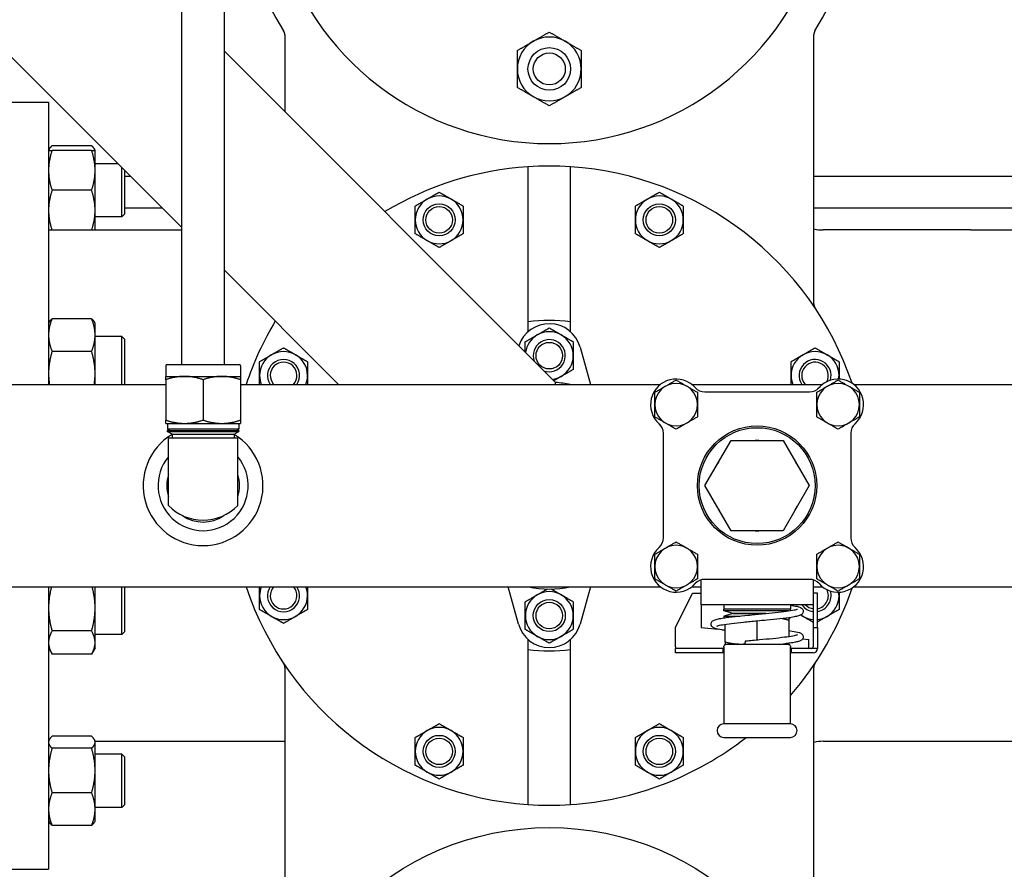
# Paper-space layout 'SHEET_1' of a CAD drawing. Header units: inches. Extents: x 4 to 540, y 12 to 340.
# Tile 73 of 118: x 219 to 230, y 255 to 265. Entities that reach past the tile are written whole.
import ezdxf

# ---------------------------------------------------------------- set-up
doc = ezdxf.new("R2010")
doc.units = ezdxf.units.IN
doc.header["$LTSCALE"] = 16
doc.header["$MEASUREMENT"] = 0
doc.layers.get('0').update_dxf_attribs({"lineweight": 25})

psp = doc.layouts.new('SHEET_1')

# ---------------------------------------------------------------- linework, layer by layer
for p, q in [((220.599, 260.861), (220.599, 268.363)), ((221.099, 260.861), (221.099, 268.363)), ((216.048, 267.019), (220.599, 262.468)), ((221.808, 264.729), (221.808, 263.829)), ((228.013, 261.576), (228.013, 264.729)), ((224.985, 260.651), (221.099, 264.537)), ((218.223, 263.941), (219.036, 263.941)), ((219.036, 263.941), (219.036, 260.629)), ((219.036, 263.375), (219.045, 263.391)), ((219.541, 263.429), (219.077, 263.429)), ((219.582, 263.375), (219.573, 263.391)), ((219.541, 263.375), (219.077, 263.375)), ((219.582, 263.14), (219.582, 263.375)), ((219.849, 263.218), (219.582, 263.218)), ((219.895, 262.593), (219.895, 263.172)), ((219.582, 262.671), (219.582, 263.14)), ((219.926, 263.141), (219.926, 262.625)), ((219.997, 263.07), (219.926, 263.07)), ((230.768, 263.07), (228.013, 263.07)), ((219.541, 262.906), (219.077, 262.906)), ((219.582, 262.437), (219.582, 262.671)), ((219.895, 262.593), (219.582, 262.593)), ((219.926, 262.625), (219.895, 262.593)), ((220.372, 262.695), (219.926, 262.695)), ((230.771, 262.695), (228.013, 262.695)), ((219.541, 262.437), (219.077, 262.437)), ((219.582, 262.441), (220.599, 262.441)), ((229.852, 262.441), (228.123, 262.441)), ((229.852, 262.441), (232.489, 262.441)), ((221.099, 261.968), (222.438, 260.629)), ((219.036, 261.345), (219.045, 261.362)), ((219.541, 261.399), (219.077, 261.399)), ((219.582, 261.345), (219.573, 261.362)), ((219.582, 261.208), (219.582, 261.345)), ((224.661, 261.363), (224.661, 261.246)), ((225.161, 261.246), (225.161, 261.363)), ((219.582, 260.755), (219.582, 261.208)), ((219.895, 261.189), (219.582, 261.189)), ((219.895, 260.629), (219.895, 261.189)), ((219.926, 261.158), (219.895, 261.189)), ((219.926, 261.158), (219.926, 260.629)), ((219.541, 261.016), (219.077, 261.016)), ((225.272, 261.067), (225.394, 260.629)), ((220.426, 260.861), (221.273, 260.861)), ((219.582, 260.629), (219.582, 260.755)), ((220.412, 260.847), (220.412, 260.723)), ((221.287, 260.847), (221.287, 260.723)), ((215.629, 260.629), (220.412, 260.629)), ((220.412, 260.723), (220.631, 260.723)), ((220.412, 260.684), (220.412, 260.21)), ((220.631, 260.723), (221.068, 260.723)), ((220.849, 260.684), (220.849, 260.21)), ((221.068, 260.723), (221.287, 260.723)), ((221.287, 260.684), (221.287, 260.21)), ((221.287, 260.629), (226.216, 260.629)), ((226.583, 260.629), (228.116, 260.629)), ((228.483, 260.629), (232.224, 260.629)), ((226.611, 260.603), (226.639, 260.575)), ((226.735, 260.541), (227.964, 260.541)), ((228.059, 260.575), (228.087, 260.603)), ((220.412, 260.171), (220.631, 260.171)), ((220.432, 260.171), (220.43, 260.105)), ((220.631, 260.171), (221.068, 260.171)), ((221.068, 260.171), (221.287, 260.171)), ((221.267, 260.171), (221.269, 260.105)), ((226.215, 260.151), (226.187, 260.179)), ((228.511, 260.179), (228.484, 260.151)), ((220.429, 260.089), (221.27, 260.089)), ((220.429, 260.089), (220.429, 260.077)), ((220.429, 260.077), (221.27, 260.077)), ((220.485, 260.044), (220.429, 260.077)), ((221.269, 260.105), (220.43, 260.105)), ((220.459, 260.089), (220.43, 260.105)), ((220.485, 260.044), (221.214, 260.044)), ((220.485, 260.044), (220.485, 260.001)), ((221.214, 260.044), (221.27, 260.077)), ((221.214, 260.044), (221.214, 260.001)), ((221.24, 260.089), (221.269, 260.105)), ((221.27, 260.089), (221.27, 260.077)), ((226.249, 258.827), (226.249, 260.056)), ((228.449, 260.056), (228.449, 258.827)), ((220.443, 260.001), (221.256, 260.001)), ((220.443, 259.441), (220.443, 260.001)), ((221.256, 259.441), (221.256, 260.001)), ((226.737, 259.441), (227.043, 259.971)), ((227.043, 259.971), (227.655, 259.971)), ((227.655, 259.971), (227.961, 259.441)), ((220.443, 259.207), (220.443, 259.441)), ((221.256, 259.207), (221.256, 259.441)), ((227.043, 258.911), (226.737, 259.441)), ((227.961, 259.441), (227.655, 258.911)), ((227.655, 258.911), (227.043, 258.911)), ((226.692, 258.041), (226.692, 258.335)), ((227.964, 258.341), (226.735, 258.341)), ((228.006, 258.335), (228.006, 258.178)), ((215.633, 258.254), (226.216, 258.254)), ((219.036, 258.254), (219.036, 254.941)), ((219.582, 258.006), (219.582, 258.254)), ((219.895, 257.694), (219.895, 258.254)), ((219.926, 258.254), (219.926, 257.725)), ((224.549, 257.816), (224.427, 258.254)), ((225.394, 258.254), (225.272, 257.816)), ((226.583, 258.254), (226.692, 258.254)), ((228.006, 258.254), (228.116, 258.254)), ((228.483, 258.254), (232.066, 258.254)), ((226.392, 257.778), (226.592, 258.178)), ((226.592, 258.178), (226.692, 258.178)), ((228.006, 258.178), (228.006, 257.778)), ((228.056, 258.178), (228.006, 258.178)), ((228.056, 257.778), (228.056, 258.178)), ((219.582, 257.6), (219.582, 258.006)), ((228.006, 258.041), (226.692, 258.041)), ((226.692, 258.041), (226.692, 257.778)), ((226.959, 258.041), (226.959, 257.991)), ((227.739, 257.991), (226.959, 257.991)), ((226.959, 257.971), (226.959, 257.991)), ((227.739, 257.991), (226.959, 257.991)), ((227.719, 257.971), (226.959, 257.971)), ((227.069, 257.941), (226.959, 257.971)), ((227.739, 258.041), (227.739, 257.991)), ((227.739, 257.974), (227.739, 257.991)), ((227.069, 257.941), (226.959, 257.911)), ((226.959, 257.911), (227.146, 257.911)), ((226.959, 257.911), (226.959, 257.891)), ((226.959, 257.891), (226.976, 257.891)), ((226.974, 257.891), (226.974, 257.891)), ((227.069, 257.941), (227.453, 257.941)), ((227.453, 257.941), (227.069, 257.941)), ((227.349, 257.631), (227.349, 257.851)), ((227.722, 257.891), (227.739, 257.891)), ((227.724, 257.891), (227.724, 257.891)), ((227.724, 257.672), (227.724, 257.864)), ((227.739, 257.894), (227.739, 257.891)), ((219.541, 257.736), (219.077, 257.736)), ((226.392, 257.548), (226.392, 257.778)), ((226.692, 257.778), (226.892, 257.755)), ((226.974, 257.605), (226.974, 257.811)), ((228.006, 257.778), (228.056, 257.778)), ((228.006, 257.778), (228.006, 257.548)), ((228.056, 257.778), (228.056, 257.528)), ((219.895, 257.694), (219.582, 257.694)), ((219.926, 257.725), (219.895, 257.694)), ((224.661, 257.637), (224.661, 257.52)), ((225.161, 257.52), (225.161, 257.637)), ((227.882, 257.642), (227.956, 257.634)), ((227.956, 257.548), (227.956, 257.634)), ((219.036, 257.537), (219.077, 257.465)), ((219.582, 257.537), (219.541, 257.465)), ((219.582, 257.537), (219.582, 257.6)), ((226.392, 257.548), (226.392, 257.528)), ((226.392, 257.478), (226.392, 257.528)), ((226.949, 257.528), (226.392, 257.528)), ((226.949, 257.528), (226.959, 257.528)), ((226.949, 257.478), (226.949, 257.528)), ((226.959, 257.544), (226.959, 257.558)), ((226.959, 257.544), (226.959, 256.646)), ((226.974, 257.578), (226.979, 257.578)), ((226.974, 257.578), (226.974, 257.578)), ((227.719, 257.578), (226.979, 257.578)), ((227.719, 257.578), (227.724, 257.578)), ((227.724, 257.578), (227.724, 257.578)), ((227.739, 257.558), (227.739, 257.544)), ((227.739, 256.646), (227.739, 257.544)), ((227.739, 257.528), (227.749, 257.528)), ((228.056, 257.528), (227.749, 257.528)), ((227.749, 257.528), (227.749, 257.478)), ((227.956, 257.528), (227.956, 257.548)), ((219.541, 257.465), (219.077, 257.465)), ((226.949, 257.478), (226.392, 257.478)), ((226.959, 257.478), (226.949, 257.478)), ((227.749, 257.478), (227.739, 257.478)), ((228.006, 257.478), (227.749, 257.478)), ((221.808, 257.306), (221.808, 254.154)), ((228.013, 254.154), (228.013, 257.306)), ((227.739, 256.646), (226.959, 256.646)), ((219.036, 256.445), (219.045, 256.462)), ((219.541, 256.5), (219.077, 256.5)), ((219.582, 256.445), (219.573, 256.462)), ((226.959, 256.486), (227.739, 256.486)), ((219.541, 256.359), (219.077, 256.359)), ((219.582, 256.43), (219.582, 256.445)), ((219.582, 256.441), (221.808, 256.441)), ((219.582, 256.098), (219.582, 256.43)), ((228.123, 256.441), (229.852, 256.441)), ((229.852, 256.441), (232.489, 256.441)), ((219.895, 256.289), (219.582, 256.289)), ((219.895, 255.664), (219.895, 256.289)), ((219.926, 256.258), (219.895, 256.289)), ((219.926, 256.258), (219.926, 255.695)), ((219.582, 255.645), (219.582, 256.098)), ((219.541, 255.837), (219.077, 255.837)), ((219.895, 255.664), (219.582, 255.664)), ((219.926, 255.695), (219.895, 255.664)), ((219.582, 255.508), (219.582, 255.645)), ((219.036, 255.508), (219.045, 255.491)), ((219.541, 255.454), (219.077, 255.454)), ((219.582, 255.508), (219.573, 255.491)), ((218.223, 254.941), (219.036, 254.941))]:
    psp.add_line(p, q)
for centre, radius in [((224.911, 264.33), 0.25), ((224.911, 264.33), 0.188), ((223.619, 262.559), 0.188), ((223.619, 262.559), 0.188), ((223.619, 262.559), 0.156), ((226.202, 262.559), 0.188), ((226.202, 262.559), 0.188), ((226.202, 262.559), 0.156), ((224.911, 260.966), 0.156), ((227.349, 259.441), 0.7), ((227.349, 259.441), 0.68), ((224.911, 257.916), 0.188), ((224.911, 257.916), 0.188), ((224.911, 257.916), 0.156), ((223.619, 256.323), 0.188), ((223.619, 256.323), 0.188), ((223.619, 256.323), 0.156), ((226.202, 256.323), 0.188), ((226.202, 256.323), 0.188), ((226.202, 256.323), 0.156), ((224.911, 252.129), 3.3)]:
    psp.add_circle(centre, radius)
for centre, radius, start, end in [((224.911, 266.754), 3.69, 129.1965, 212.3559), ((224.911, 266.754), 3.3, 119.9373, 60.0627), ((224.911, 266.754), 3.69, 327.6441, 50.8035), ((221.714, 264.729), 0.0938, 0, 32.3559), ((221.714, 264.729), 0.0938, 0, 32.3559), ((228.107, 264.729), 0.0938, 147.6441, 180), ((228.107, 264.729), 0.0938, 147.6441, 180), ((224.911, 264.33), 0.375, 60, 120), ((224.911, 264.33), 0.375, 120, 180), ((224.911, 264.33), 0.375, 0, 60), ((224.911, 264.33), 0.375, 180, 240), ((224.911, 264.33), 0.375, 300, 0), ((224.911, 264.33), 0.375, 240, 300), ((224.911, 259.441), 3.75, 93.8226, 120.9799), ((224.911, 259.441), 3.75, 86.1774, 93.8226), ((224.911, 259.441), 3.75, 18.687, 86.1774), ((223.619, 262.559), 0.281, 60, 120), ((226.202, 262.559), 0.281, 60, 120), ((223.619, 262.559), 0.281, 120, 180), ((223.619, 262.559), 0.281, 0, 60), ((226.202, 262.559), 0.281, 120, 180), ((226.202, 262.559), 0.281, 0, 60), ((223.619, 262.559), 0.281, 180, 240), ((223.619, 262.559), 0.281, 300, 0), ((226.202, 262.559), 0.281, 180, 240), ((226.202, 262.559), 0.281, 300, 0), ((228.123, 262.941), 0.5, 257.291, 270), ((223.619, 262.559), 0.281, 240, 300), ((226.202, 262.559), 0.281, 240, 300), ((228.107, 261.576), 0.0938, 180, 213.7413), ((224.911, 259.441), 3.75, 149.0201, 161.5385), ((224.911, 260.966), 0.375, 15.5725, 161.9323), ((224.911, 259.441), 1.938, 82.5863, 97.4137), ((224.911, 260.966), 0.281, 120, 172.1509), ((224.911, 260.966), 0.281, 60, 120), ((224.911, 260.966), 0.281, 0, 60), ((224.911, 260.966), 0.188, 250.0586, 199.9414), ((224.911, 260.966), 0.188, 250.0586, 199.9414), ((221.793, 260.733), 0.281, 120, 180), ((221.793, 260.733), 0.281, 60, 120), ((221.793, 260.733), 0.281, 0, 60), ((224.911, 260.966), 0.281, 300, 0), ((228.029, 260.733), 0.281, 120, 180), ((228.029, 260.733), 0.281, 60, 120), ((228.029, 260.733), 0.281, 0, 60), ((220.426, 260.847), 0.0143, 90, 180), ((221.273, 260.847), 0.0143, 0, 90), ((221.793, 260.733), 0.188, 326.2915, 213.7085), ((221.793, 260.733), 0.188, 326.2915, 213.7085), ((221.793, 260.733), 0.156, 318.2438, 221.7562), ((228.029, 260.733), 0.188, 342.651, 213.7085), ((228.029, 260.733), 0.188, 342.651, 213.7085), ((228.029, 260.733), 0.156, 332.4783, 221.7562), ((221.793, 260.733), 0.281, 180, 201.7143), ((221.793, 260.733), 0.281, 338.2857, 0), ((228.029, 260.733), 0.281, 180, 201.7143), ((228.029, 260.733), 0.281, 351.4838, 0), ((224.911, 260.966), 0.281, 277.8491, 300), ((224.911, 259.441), 1.212, 78.3449, 86.4731), ((226.399, 260.391), 0.3, 41.8103, 228.1897), ((226.399, 260.391), 0.25, 0, 180), ((228.299, 260.391), 0.25, 0, 180), ((228.299, 260.391), 0.3, 311.8103, 138.1897), ((226.735, 260.691), 0.15, 221.8103, 270), ((227.964, 260.691), 0.15, 270, 318.1897), ((226.399, 260.391), 0.25, 180, 0), ((228.299, 260.391), 0.25, 180, 0), ((226.099, 260.056), 0.15, 0, 48.1897), ((228.599, 260.056), 0.15, 131.8103, 180), ((220.849, 259.441), 0.703, 121.2337, 58.7663), ((227.349, 259.441), 0.53, 87.7281, 92.2719), ((220.849, 259.441), 0.529, 140.1709, 39.8291), ((227.349, 259.441), 0.53, 147.7281, 152.2719), ((227.349, 259.441), 0.53, 27.7281, 32.2719), ((220.849, 259.441), 0.427, 161.941, 198.059), ((220.849, 259.441), 0.427, 341.941, 18.059), ((220.849, 259.602), 0.566, 224.1822, 315.8178), ((227.349, 259.441), 0.53, 207.7281, 212.2719), ((227.349, 259.441), 0.53, 327.7281, 332.2719), ((220.849, 259.441), 0.427, 235.3474, 304.6526), ((227.349, 259.441), 0.53, 267.7281, 272.2719), ((226.099, 258.827), 0.15, 311.8103, 0), ((228.599, 258.827), 0.15, 180, 228.1897), ((226.399, 258.491), 0.3, 131.8103, 318.1897), ((226.399, 258.491), 0.25, 0, 180), ((228.299, 258.491), 0.25, 0, 180), ((228.299, 258.491), 0.3, 221.8103, 48.1897), ((226.399, 258.491), 0.25, 180, 0), ((228.299, 258.491), 0.25, 180, 0), ((226.735, 258.191), 0.15, 90, 138.1897), ((227.964, 258.191), 0.15, 41.8103, 90), ((224.911, 259.441), 3.75, 198.4615, 266.1774), ((221.793, 258.15), 0.281, 158.2857, 180), ((221.793, 258.15), 0.188, 146.2915, 33.7085), ((221.793, 258.15), 0.188, 146.2915, 33.7085), ((221.793, 258.15), 0.156, 138.2438, 41.7562), ((221.793, 258.15), 0.281, 0, 21.7143), ((224.911, 259.441), 1.213, 258.3449, 281.6551), ((224.911, 257.916), 0.281, 60, 120), ((224.911, 259.441), 3.75, 318.9672, 341.313), ((228.029, 258.15), 0.156, 280.1579, 27.5216), ((228.029, 258.15), 0.188, 278.4513, 17.349), ((228.029, 258.15), 0.188, 278.4513, 17.349), ((228.029, 258.15), 0.281, 0, 8.5162), ((221.793, 258.15), 0.281, 180, 240), ((221.793, 258.15), 0.281, 300, 0), ((224.911, 257.916), 0.281, 120, 180), ((224.911, 257.916), 0.281, 0, 60), ((228.029, 258.15), 0.281, 300, 0), ((228.029, 258.15), 0.281, 202.6795, 204.4009), ((228.029, 258.15), 0.188, 215.3356, 263.1253), ((228.029, 258.15), 0.188, 215.3356, 263.1253), ((228.029, 258.15), 0.156, 223.9506, 261.7416), ((221.793, 258.15), 0.281, 240, 300), ((224.911, 257.916), 0.281, 180, 240), ((224.911, 257.916), 0.281, 300, 0), ((228.029, 258.15), 0.281, 233.579, 240), ((228.029, 258.15), 0.281, 240, 265.423), ((228.029, 258.15), 0.281, 275.6228, 300), ((224.911, 257.916), 0.375, 195.5725, 344.4275), ((224.911, 257.916), 0.281, 240, 300), ((224.911, 259.441), 1.938, 262.5863, 277.4137), ((226.979, 257.558), 0.02, 90, 180), ((227.719, 257.558), 0.02, 0, 90), ((227.986, 257.548), 0.02, 270, 0), ((228.006, 257.528), 0.05, 270, 0), ((221.714, 257.306), 0.0938, 0, 33.7413), ((228.107, 257.306), 0.0938, 146.2587, 180), ((223.619, 256.323), 0.281, 60, 120), ((226.202, 256.323), 0.281, 60, 120), ((226.959, 256.566), 0.08, 90, 270), ((227.739, 256.566), 0.08, 0, 90), ((223.619, 256.323), 0.281, 120, 180), ((223.619, 256.323), 0.281, 0, 60), ((224.911, 259.441), 3.75, 273.8226, 308.001), ((226.202, 256.323), 0.281, 120, 180), ((226.202, 256.323), 0.281, 0, 60), ((227.739, 256.566), 0.08, 270, 0), ((228.123, 255.941), 0.5, 90, 102.709), ((223.619, 256.323), 0.281, 180, 240), ((223.619, 256.323), 0.281, 300, 0), ((226.202, 256.323), 0.281, 180, 240), ((226.202, 256.323), 0.281, 300, 0), ((223.619, 256.323), 0.281, 240, 300), ((226.202, 256.323), 0.281, 240, 300), ((224.911, 259.441), 3.75, 266.1774, 273.8226)]:
    psp.add_arc(centre, radius, start, end)
psp.add_ellipse((227.215, 257.578), major_axis=(0, 0.04), ratio=0.26892, start_param=0.026492, end_param=1.570796)
for points, weights in [([(224.723, 264.654), (224.81, 264.705), (224.911, 264.763)], [1, 1.0930923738, 1.10906450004]), ([(224.911, 264.763), (225.011, 264.705), (225.098, 264.654)], [1.10906450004, 1.0930923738, 1]), ([(224.536, 264.546), (224.636, 264.604), (224.723, 264.654)], [1.10906450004, 1.0930923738, 1]), ([(224.536, 264.33), (224.536, 264.43), (224.536, 264.546)], [1, 1.0930923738, 1.10906450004]), ([(225.098, 264.654), (225.185, 264.604), (225.286, 264.546)], [1, 1.0930923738, 1.10906450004]), ([(225.286, 264.546), (225.286, 264.43), (225.286, 264.33)], [1.10906450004, 1.0930923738, 1]), ([(224.536, 264.113), (224.536, 264.229), (224.536, 264.33)], [1.10906450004, 1.0930923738, 1]), ([(225.286, 264.33), (225.286, 264.229), (225.286, 264.113)], [1, 1.0930923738, 1.10906450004]), ([(224.723, 264.005), (224.636, 264.055), (224.536, 264.113)], [1, 1.0930923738, 1.10906450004]), ([(225.286, 264.113), (225.185, 264.055), (225.098, 264.005)], [1.10906450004, 1.0930923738, 1]), ([(224.911, 263.897), (224.81, 263.955), (224.723, 264.005)], [1.10906450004, 1.0930923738, 1]), ([(225.098, 264.005), (225.011, 263.955), (224.911, 263.897)], [1, 1.0930923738, 1.10906450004]), ([(219.077, 263.429), (219.045, 263.4), (219.038, 263.375)], [1.10906450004, 1.09674264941, 1.03852268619]), ([(219.58, 263.375), (219.573, 263.4), (219.541, 263.429)], [1.03852268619, 1.09674264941, 1.10906450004]), ([(219.077, 263.375), (219.036, 263.249), (219.036, 263.14)], [1.10906450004, 1.0930923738, 1]), ([(219.036, 263.375), (219.036, 263.375), (219.077, 263.375)], [1, 1.0930923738, 1.10906450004]), ([(219.582, 263.14), (219.582, 263.249), (219.541, 263.375)], [1, 1.0930923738, 1.10906450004]), ([(219.541, 263.375), (219.582, 263.375), (219.582, 263.375)], [1.10906450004, 1.0930923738, 1]), ([(224.661, 263.183), (224.661, 261.983), (224.661, 261.363)], [1, 1.05552425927, 1]), ([(225.161, 261.363), (225.161, 261.983), (225.161, 263.183)], [1, 1.05552425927, 1]), ([(219.036, 263.14), (219.036, 263.031), (219.077, 262.906)], [1, 1.0930923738, 1.10906450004]), ([(219.541, 262.906), (219.582, 263.031), (219.582, 263.14)], [1.10906450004, 1.0930923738, 1]), ([(219.077, 262.906), (219.036, 262.78), (219.036, 262.671)], [1.10906450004, 1.0930923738, 1]), ([(219.582, 262.671), (219.582, 262.78), (219.541, 262.906)], [1, 1.0930923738, 1.10906450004]), ([(223.478, 262.803), (223.544, 262.841), (223.619, 262.884)], [1, 1.0930923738, 1.10906450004]), ([(223.619, 262.884), (223.694, 262.841), (223.76, 262.803)], [1.10906450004, 1.0930923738, 1]), ([(226.062, 262.803), (226.127, 262.841), (226.202, 262.884)], [1, 1.0930923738, 1.10906450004]), ([(226.202, 262.884), (226.278, 262.841), (226.343, 262.803)], [1.10906450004, 1.0930923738, 1]), ([(223.338, 262.722), (223.413, 262.765), (223.478, 262.803)], [1.10906450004, 1.0930923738, 1]), ([(223.338, 262.559), (223.338, 262.635), (223.338, 262.722)], [1, 1.0930923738, 1.10906450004]), ([(223.76, 262.803), (223.825, 262.765), (223.9, 262.722)], [1, 1.0930923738, 1.10906450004]), ([(223.9, 262.722), (223.9, 262.635), (223.9, 262.559)], [1.10906450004, 1.0930923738, 1]), ([(225.921, 262.722), (225.996, 262.765), (226.062, 262.803)], [1.10906450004, 1.0930923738, 1]), ([(225.921, 262.559), (225.921, 262.635), (225.921, 262.722)], [1, 1.0930923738, 1.10906450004]), ([(226.343, 262.803), (226.408, 262.765), (226.483, 262.722)], [1, 1.0930923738, 1.10906450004]), ([(226.483, 262.722), (226.483, 262.635), (226.483, 262.559)], [1.10906450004, 1.0930923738, 1]), ([(219.036, 262.671), (219.036, 262.563), (219.077, 262.437)], [1, 1.0930923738, 1.10906450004]), ([(219.541, 262.437), (219.582, 262.563), (219.582, 262.671)], [1.10906450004, 1.0930923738, 1]), ([(223.338, 262.397), (223.338, 262.484), (223.338, 262.559)], [1.10906450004, 1.0930923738, 1]), ([(223.9, 262.559), (223.9, 262.484), (223.9, 262.397)], [1, 1.0930923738, 1.10906450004]), ([(225.921, 262.397), (225.921, 262.484), (225.921, 262.559)], [1.10906450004, 1.0930923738, 1]), ([(226.483, 262.559), (226.483, 262.484), (226.483, 262.397)], [1, 1.0930923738, 1.10906450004]), ([(219.077, 262.437), (219.036, 262.437), (219.036, 262.437)], [1.10906450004, 1.0930923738, 1]), ([(219.582, 262.437), (219.582, 262.437), (219.541, 262.437)], [1, 1.0930923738, 1.10906450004]), ([(223.478, 262.316), (223.413, 262.353), (223.338, 262.397)], [1, 1.0930923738, 1.10906450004]), ([(223.9, 262.397), (223.825, 262.353), (223.76, 262.316)], [1.10906450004, 1.0930923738, 1]), ([(226.062, 262.316), (225.996, 262.353), (225.921, 262.397)], [1, 1.0930923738, 1.10906450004]), ([(226.483, 262.397), (226.408, 262.353), (226.343, 262.316)], [1.10906450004, 1.0930923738, 1]), ([(223.619, 262.235), (223.544, 262.278), (223.478, 262.316)], [1.10906450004, 1.0930923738, 1]), ([(223.76, 262.316), (223.694, 262.278), (223.619, 262.235)], [1, 1.0930923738, 1.10906450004]), ([(226.202, 262.235), (226.127, 262.278), (226.062, 262.316)], [1.10906450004, 1.0930923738, 1]), ([(226.343, 262.316), (226.278, 262.278), (226.202, 262.235)], [1, 1.0930923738, 1.10906450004]), ([(219.077, 261.399), (219.036, 261.297), (219.036, 261.208)], [1.10906450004, 1.0930923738, 1]), ([(219.045, 261.362), (219.055, 261.379), (219.077, 261.399)], [1.07037081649, 1.10058521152, 1.10906450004]), ([(219.582, 261.208), (219.582, 261.297), (219.541, 261.399)], [1, 1.0930923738, 1.10906450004]), ([(219.541, 261.399), (219.563, 261.379), (219.573, 261.362)], [1.10906450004, 1.10058521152, 1.07037081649]), ([(219.036, 261.208), (219.036, 261.119), (219.077, 261.016)], [1, 1.0930923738, 1.10906450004]), ([(219.541, 261.016), (219.582, 261.119), (219.582, 261.208)], [1.10906450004, 1.0930923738, 1]), ([(224.629, 261.129), (224.705, 261.172), (224.77, 261.21)], [1.10906450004, 1.0930923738, 1]), ([(224.77, 261.21), (224.835, 261.248), (224.911, 261.291)], [1, 1.0930923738, 1.10906450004]), ([(224.911, 261.291), (224.986, 261.248), (225.051, 261.21)], [1.10906450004, 1.0930923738, 1]), ([(225.051, 261.21), (225.116, 261.172), (225.192, 261.129)], [1, 1.0930923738, 1.10906450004]), ([(224.629, 261.007), (224.629, 261.064), (224.629, 261.129)], [1.04226574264, 1.09714389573, 1.10906450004]), ([(225.192, 261.129), (225.192, 261.042), (225.192, 260.966)], [1.10906450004, 1.0930923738, 1]), ([(219.077, 261.016), (219.036, 260.876), (219.036, 260.755)], [1.10906450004, 1.0930923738, 1]), ([(219.582, 260.755), (219.582, 260.876), (219.541, 261.016)], [1, 1.0930923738, 1.10906450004]), ([(221.511, 260.895), (221.587, 260.939), (221.652, 260.976)], [1.10906450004, 1.0930923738, 1]), ([(221.652, 260.976), (221.717, 261.014), (221.793, 261.058)], [1, 1.0930923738, 1.10906450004]), ([(221.793, 261.058), (221.868, 261.014), (221.933, 260.976)], [1.10906450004, 1.0930923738, 1]), ([(221.933, 260.976), (221.998, 260.939), (222.074, 260.895)], [1, 1.0930923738, 1.10906450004]), ([(225.192, 260.966), (225.192, 260.891), (225.192, 260.804)], [1, 1.0930923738, 1.10906450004]), ([(227.747, 260.895), (227.823, 260.939), (227.888, 260.976)], [1.10906450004, 1.0930923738, 1]), ([(227.888, 260.976), (227.953, 261.014), (228.029, 261.058)], [1, 1.0930923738, 1.10906450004]), ([(228.029, 261.058), (228.104, 261.014), (228.169, 260.976)], [1.10906450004, 1.0930923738, 1]), ([(228.169, 260.976), (228.235, 260.939), (228.31, 260.895)], [1, 1.0930923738, 1.10906450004]), ([(221.511, 260.733), (221.511, 260.808), (221.511, 260.895)], [1, 1.0930923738, 1.10906450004]), ([(222.074, 260.895), (222.074, 260.808), (222.074, 260.733)], [1.10906450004, 1.0930923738, 1]), ([(227.747, 260.733), (227.747, 260.808), (227.747, 260.895)], [1, 1.0930923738, 1.10906450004]), ([(228.31, 260.895), (228.31, 260.808), (228.31, 260.733)], [1.10906450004, 1.0930923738, 1]), ([(219.036, 260.755), (219.036, 260.693), (219.046, 260.629)], [1, 1.04545620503, 1.07252474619]), ([(219.572, 260.629), (219.582, 260.693), (219.582, 260.755)], [1.07252474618, 1.04545620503, 1]), ([(221.511, 260.629), (221.511, 260.682), (221.511, 260.733)], [1.0882849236, 1.0603457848, 1]), ([(222.074, 260.733), (222.074, 260.682), (222.074, 260.629)], [1, 1.0603457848, 1.0882849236]), ([(225.192, 260.804), (225.116, 260.76), (225.051, 260.723)], [1.10906450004, 1.0930923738, 1]), ([(227.747, 260.629), (227.747, 260.682), (227.747, 260.733)], [1.0882849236, 1.0603457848, 1]), ([(228.31, 260.733), (228.31, 260.712), (228.31, 260.691)], [1, 1.02402204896, 1.04290886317]), ([(220.412, 260.684), (220.412, 260.723), (220.412, 260.723)], [1, 1.0379548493, 1]), ([(220.631, 260.723), (220.529, 260.723), (220.412, 260.684)], [1, 1.0379548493, 1]), ([(220.849, 260.684), (220.732, 260.723), (220.631, 260.723)], [1, 1.0379548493, 1]), ([(221.068, 260.723), (220.967, 260.723), (220.849, 260.684)], [1, 1.0379548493, 1]), ([(221.287, 260.684), (221.17, 260.723), (221.068, 260.723)], [1, 1.0379548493, 1]), ([(221.287, 260.723), (221.287, 260.723), (221.287, 260.684)], [1, 1.0379548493, 1]), ([(225.051, 260.723), (225.009, 260.698), (224.964, 260.672)], [1, 1.05828219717, 1.08633621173]), ([(226.149, 260.536), (226.274, 260.608), (226.399, 260.68)], [1, 1.15455095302, 1]), ([(226.399, 260.68), (226.524, 260.608), (226.649, 260.536)], [1, 1.15455095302, 1]), ([(228.049, 260.536), (228.174, 260.608), (228.299, 260.68)], [1, 1.15455095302, 1]), ([(228.299, 260.68), (228.424, 260.608), (228.549, 260.536)], [1, 1.15455095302, 1]), ([(226.149, 260.391), (226.149, 260.458), (226.149, 260.536)], [1, 1.03802697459, 1]), ([(226.649, 260.536), (226.649, 260.458), (226.649, 260.391)], [1, 1.03802697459, 1]), ([(228.049, 260.391), (228.049, 260.458), (228.049, 260.536)], [1, 1.03802697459, 1]), ([(228.549, 260.536), (228.549, 260.458), (228.549, 260.391)], [1, 1.03802697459, 1]), ([(226.149, 260.247), (226.149, 260.324), (226.149, 260.391)], [1, 1.03802697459, 1]), ([(226.649, 260.391), (226.649, 260.324), (226.649, 260.247)], [1, 1.03802697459, 1]), ([(228.049, 260.247), (228.049, 260.324), (228.049, 260.391)], [1, 1.03802697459, 1]), ([(228.549, 260.391), (228.549, 260.324), (228.549, 260.247)], [1, 1.03802697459, 1]), ([(220.412, 260.171), (220.412, 260.171), (220.412, 260.21)], [1, 1.0379548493, 1]), ([(220.412, 260.21), (220.529, 260.171), (220.631, 260.171)], [1, 1.0379548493, 1]), ([(220.631, 260.171), (220.732, 260.171), (220.849, 260.21)], [1, 1.0379548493, 1]), ([(220.849, 260.21), (220.967, 260.171), (221.068, 260.171)], [1, 1.0379548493, 1]), ([(221.068, 260.171), (221.17, 260.171), (221.287, 260.21)], [1, 1.0379548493, 1]), ([(221.287, 260.21), (221.287, 260.171), (221.287, 260.171)], [1, 1.0379548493, 1]), ([(226.399, 260.103), (226.274, 260.175), (226.149, 260.247)], [1, 1.15455095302, 1]), ([(226.649, 260.247), (226.524, 260.175), (226.399, 260.103)], [1, 1.15455095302, 1]), ([(228.299, 260.103), (228.174, 260.175), (228.049, 260.247)], [1, 1.15455095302, 1]), ([(228.549, 260.247), (228.424, 260.175), (228.299, 260.103)], [1, 1.15455095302, 1]), ([(226.149, 258.636), (226.274, 258.708), (226.399, 258.78)], [1, 1.15455095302, 1]), ([(226.399, 258.78), (226.524, 258.708), (226.649, 258.636)], [1, 1.15455095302, 1]), ([(228.049, 258.636), (228.174, 258.708), (228.299, 258.78)], [1, 1.15455095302, 1]), ([(228.299, 258.78), (228.424, 258.708), (228.549, 258.636)], [1, 1.15455095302, 1]), ([(226.149, 258.491), (226.149, 258.558), (226.149, 258.636)], [1, 1.03802697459, 1]), ([(226.649, 258.636), (226.649, 258.558), (226.649, 258.491)], [1, 1.03802697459, 1]), ([(228.049, 258.491), (228.049, 258.558), (228.049, 258.636)], [1, 1.03802697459, 1]), ([(228.549, 258.636), (228.549, 258.558), (228.549, 258.491)], [1, 1.03802697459, 1]), ([(226.149, 258.347), (226.149, 258.424), (226.149, 258.491)], [1, 1.03802697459, 1]), ([(226.649, 258.491), (226.649, 258.424), (226.649, 258.347)], [1, 1.03802697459, 1]), ([(228.049, 258.347), (228.049, 258.424), (228.049, 258.491)], [1, 1.03802697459, 1]), ([(228.549, 258.491), (228.549, 258.424), (228.549, 258.347)], [1, 1.03802697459, 1]), ([(226.399, 258.203), (226.274, 258.275), (226.149, 258.347)], [1, 1.15455095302, 1]), ([(226.649, 258.347), (226.524, 258.275), (226.399, 258.203)], [1, 1.15455095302, 1]), ([(228.299, 258.203), (228.174, 258.275), (228.049, 258.347)], [1, 1.15455095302, 1]), ([(228.549, 258.347), (228.424, 258.275), (228.299, 258.203)], [1, 1.15455095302, 1]), ([(219.071, 258.254), (219.036, 258.122), (219.036, 258.006)], [1.10595139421, 1.08551078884, 1]), ([(219.582, 258.006), (219.582, 258.122), (219.547, 258.254)], [1, 1.08551078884, 1.10595139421]), ([(221.511, 258.15), (221.511, 258.2), (221.511, 258.254)], [1, 1.06034578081, 1.08828491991]), ([(222.074, 258.254), (222.074, 258.2), (222.074, 258.15)], [1.08828491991, 1.06034578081, 1]), ([(224.77, 258.16), (224.827, 258.193), (224.89, 258.229)], [1, 1.07977520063, 1.10291656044]), ([(224.932, 258.229), (224.995, 258.193), (225.051, 258.16)], [1.10291656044, 1.07977520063, 1]), ([(228.31, 258.191), (228.31, 258.17), (228.31, 258.15)], [1.04290885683, 1.02402204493, 1]), ([(221.511, 257.987), (221.511, 258.074), (221.511, 258.15)], [1.10906450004, 1.0930923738, 1]), ([(222.074, 258.15), (222.074, 258.074), (222.074, 257.987)], [1, 1.0930923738, 1.10906450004]), ([(224.629, 258.079), (224.705, 258.122), (224.77, 258.16)], [1.10906450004, 1.0930923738, 1]), ([(224.629, 257.916), (224.629, 257.992), (224.629, 258.079)], [1, 1.0930923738, 1.10906450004]), ([(225.051, 258.16), (225.116, 258.122), (225.192, 258.079)], [1, 1.0930923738, 1.10906450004]), ([(225.192, 258.079), (225.192, 257.992), (225.192, 257.916)], [1.10906450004, 1.0930923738, 1]), ([(228.31, 258.15), (228.31, 258.074), (228.31, 257.987)], [1, 1.0930923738, 1.10906450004]), ([(219.036, 258.006), (219.036, 257.881), (219.077, 257.736)], [1, 1.0930923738, 1.10906450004]), ([(219.541, 257.736), (219.582, 257.881), (219.582, 258.006)], [1.10906450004, 1.0930923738, 1]), ([(221.652, 257.906), (221.587, 257.944), (221.511, 257.987)], [1, 1.0930923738, 1.10906450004]), ([(222.074, 257.987), (221.998, 257.944), (221.933, 257.906)], [1.10906450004, 1.0930923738, 1]), ([(227.747, 258.038), (227.747, 258.039), (227.747, 258.041)], [1.09238167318, 1.09149418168, 1.09056728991]), ([(228.31, 257.987), (228.235, 257.944), (228.169, 257.906)], [1.10906450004, 1.0930923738, 1]), ([(221.793, 257.825), (221.717, 257.868), (221.652, 257.906)], [1.10906450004, 1.0930923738, 1]), ([(221.933, 257.906), (221.868, 257.868), (221.793, 257.825)], [1, 1.0930923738, 1.10906450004]), ([(224.629, 257.754), (224.629, 257.841), (224.629, 257.916)], [1.10906450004, 1.0930923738, 1]), ([(225.192, 257.916), (225.192, 257.841), (225.192, 257.754)], [1, 1.0930923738, 1.10906450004]), ([(226.974, 257.891), (226.974, 257.891), (226.974, 257.891)], [1.07735026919, 1.07735026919, 1.07660535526]), ([(227.646, 257.882), (227.684, 257.875), (227.724, 257.864)], [1.04836025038, 1.02999643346, 1]), ([(227.724, 257.864), (227.724, 257.891), (227.724, 257.891)], [1, 1.07735026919, 1.07735026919]), ([(227.888, 257.906), (227.874, 257.914), (227.86, 257.922)], [1, 1.01866700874, 1.03423310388]), ([(228.006, 257.838), (227.944, 257.874), (227.888, 257.906)], [1.10233713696, 1.0787913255, 1]), ([(228.169, 257.906), (228.116, 257.875), (228.056, 257.841)], [1, 1.07547224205, 1.10025536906]), ([(219.077, 257.736), (219.036, 257.663), (219.036, 257.6)], [1.10906450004, 1.0930923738, 1]), ([(219.582, 257.6), (219.582, 257.663), (219.541, 257.736)], [1, 1.0930923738, 1.10906450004]), ([(224.77, 257.673), (224.705, 257.71), (224.629, 257.754)], [1, 1.0930923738, 1.10906450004]), ([(225.192, 257.754), (225.116, 257.71), (225.051, 257.673)], [1.10906450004, 1.0930923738, 1]), ([(224.911, 257.592), (224.835, 257.635), (224.77, 257.673)], [1.10906450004, 1.0930923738, 1]), ([(225.051, 257.673), (224.986, 257.635), (224.911, 257.592)], [1, 1.0930923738, 1.10906450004]), ([(219.036, 257.6), (219.036, 257.537), (219.077, 257.465)], [1, 1.0930923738, 1.10906450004]), ([(219.541, 257.465), (219.582, 257.537), (219.582, 257.6)], [1.10906450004, 1.0930923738, 1]), ([(224.661, 257.52), (224.661, 256.9), (224.661, 255.7)], [1, 1.05552425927, 1]), ([(225.161, 255.7), (225.161, 256.9), (225.161, 257.52)], [1, 1.05552425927, 1]), ([(227.204, 257.58), (227.097, 257.572), (226.974, 257.605)], [1.07281316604, 1.09608382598, 1]), ([(226.974, 257.605), (226.974, 257.578), (226.974, 257.578)], [1, 1.07735026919, 1.07735026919]), ([(227.724, 257.578), (227.724, 257.578), (227.724, 257.592)], [1.07735026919, 1.07735026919, 1.0380667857]), ([(223.478, 256.567), (223.544, 256.604), (223.619, 256.648)], [1, 1.0930923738, 1.10906450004]), ([(223.619, 256.648), (223.694, 256.604), (223.76, 256.567)], [1.10906450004, 1.0930923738, 1]), ([(226.062, 256.567), (226.127, 256.604), (226.202, 256.648)], [1, 1.0930923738, 1.10906450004]), ([(226.202, 256.648), (226.278, 256.604), (226.343, 256.567)], [1.10906450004, 1.0930923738, 1]), ([(219.077, 256.5), (219.036, 256.462), (219.036, 256.43)], [1.10906450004, 1.0930923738, 1]), ([(219.582, 256.43), (219.582, 256.462), (219.541, 256.5)], [1, 1.0930923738, 1.10906450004]), ([(223.338, 256.486), (223.413, 256.529), (223.478, 256.567)], [1.10906450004, 1.0930923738, 1]), ([(223.338, 256.323), (223.338, 256.399), (223.338, 256.486)], [1, 1.0930923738, 1.10906450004]), ([(223.76, 256.567), (223.825, 256.529), (223.9, 256.486)], [1, 1.0930923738, 1.10906450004]), ([(223.9, 256.486), (223.9, 256.399), (223.9, 256.323)], [1.10906450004, 1.0930923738, 1]), ([(225.921, 256.486), (225.996, 256.529), (226.062, 256.567)], [1.10906450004, 1.0930923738, 1]), ([(225.921, 256.323), (225.921, 256.399), (225.921, 256.486)], [1, 1.0930923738, 1.10906450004]), ([(226.343, 256.567), (226.408, 256.529), (226.483, 256.486)], [1, 1.0930923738, 1.10906450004]), ([(226.483, 256.486), (226.483, 256.399), (226.483, 256.323)], [1.10906450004, 1.0930923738, 1]), ([(219.036, 256.43), (219.036, 256.397), (219.077, 256.359)], [1, 1.0930923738, 1.10906450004]), ([(219.077, 256.359), (219.036, 256.219), (219.036, 256.098)], [1.10906450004, 1.0930923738, 1]), ([(219.541, 256.359), (219.582, 256.397), (219.582, 256.43)], [1.10906450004, 1.0930923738, 1]), ([(219.582, 256.098), (219.582, 256.219), (219.541, 256.359)], [1, 1.0930923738, 1.10906450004]), ([(223.338, 256.161), (223.338, 256.248), (223.338, 256.323)], [1.10906450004, 1.0930923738, 1]), ([(223.9, 256.323), (223.9, 256.248), (223.9, 256.161)], [1, 1.0930923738, 1.10906450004]), ([(225.921, 256.161), (225.921, 256.248), (225.921, 256.323)], [1.10906450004, 1.0930923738, 1]), ([(226.483, 256.323), (226.483, 256.248), (226.483, 256.161)], [1, 1.0930923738, 1.10906450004]), ([(223.478, 256.08), (223.413, 256.117), (223.338, 256.161)], [1, 1.0930923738, 1.10906450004]), ([(223.9, 256.161), (223.825, 256.117), (223.76, 256.08)], [1.10906450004, 1.0930923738, 1]), ([(226.062, 256.08), (225.996, 256.117), (225.921, 256.161)], [1, 1.0930923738, 1.10906450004]), ([(226.483, 256.161), (226.408, 256.117), (226.343, 256.08)], [1.10906450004, 1.0930923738, 1]), ([(219.036, 256.098), (219.036, 255.977), (219.077, 255.837)], [1, 1.0930923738, 1.10906450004]), ([(219.541, 255.837), (219.582, 255.977), (219.582, 256.098)], [1.10906450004, 1.0930923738, 1]), ([(223.619, 255.998), (223.544, 256.042), (223.478, 256.08)], [1.10906450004, 1.0930923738, 1]), ([(223.76, 256.08), (223.694, 256.042), (223.619, 255.998)], [1, 1.0930923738, 1.10906450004]), ([(226.202, 255.998), (226.127, 256.042), (226.062, 256.08)], [1.10906450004, 1.0930923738, 1]), ([(226.343, 256.08), (226.278, 256.042), (226.202, 255.998)], [1, 1.0930923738, 1.10906450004]), ([(219.077, 255.837), (219.036, 255.734), (219.036, 255.645)], [1.10906450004, 1.0930923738, 1]), ([(219.582, 255.645), (219.582, 255.734), (219.541, 255.837)], [1, 1.0930923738, 1.10906450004]), ([(219.036, 255.645), (219.036, 255.556), (219.077, 255.454)], [1, 1.0930923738, 1.10906450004]), ([(219.541, 255.454), (219.582, 255.556), (219.582, 255.645)], [1.10906450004, 1.0930923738, 1]), ([(219.077, 255.454), (219.055, 255.474), (219.045, 255.491)], [1.10906450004, 1.10058521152, 1.07037081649]), ([(219.573, 255.491), (219.563, 255.474), (219.541, 255.454)], [1.07037081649, 1.10058521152, 1.10906450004])]:
    psp.add_rational_spline(points, weights, degree=2)
for points, knots in [([(224.985, 260.651), (224.985, 260.651), (224.984, 260.649), (224.981, 260.642), (224.978, 260.636), (224.975, 260.629)], [-0.3884928, -0.3884928, -0.3884928, -0.3884928, -0.3009375, -0.3009375, -0.2141429, -0.2141429, -0.2141429, -0.2141429]), ([(226.974, 257.742), (226.96, 257.744), (226.946, 257.746), (226.901, 257.753), (226.876, 257.758), (226.845, 257.769), (226.835, 257.772), (226.821, 257.786), (226.818, 257.789), (226.814, 257.797), (226.812, 257.801), (226.809, 257.812), (226.809, 257.82), (226.812, 257.833), (226.815, 257.839), (226.822, 257.848), (226.825, 257.851), (226.834, 257.858), (226.84, 257.861), (226.859, 257.869), (226.874, 257.873), (226.912, 257.881), (226.933, 257.885), (226.994, 257.894), (227.041, 257.9), (227.139, 257.911), (227.192, 257.916), (227.298, 257.926), (227.353, 257.932), (227.46, 257.942), (227.513, 257.947), (227.609, 257.957), (227.653, 257.962), (227.728, 257.972), (227.76, 257.977), (227.794, 257.984), (227.803, 257.986), (227.816, 257.99), (227.821, 257.992), (227.822, 257.993), (227.822, 257.993), (227.822, 257.993)], [5.394129, 5.394129, 5.394129, 5.394129, 5.554938, 5.554938, 5.979606, 5.979606, 6.228962, 6.228962, 6.294844, 6.294844, 6.346224, 6.346224, 6.428413, 6.428413, 6.501477, 6.501477, 6.583151, 6.583151, 6.705996, 6.705996, 7.029871, 7.029871, 7.314287, 7.314287, 7.766359, 7.766359, 8.186329, 8.186329, 8.599003, 8.599003, 9.008156, 9.008156, 9.413381, 9.413381, 9.812333, 9.812333, 10.000967, 10.000967, 10.168646, 10.168646, 10.205216, 10.205216, 10.205216, 10.205216]), ([(227.739, 258.039), (227.77, 258.034), (227.796, 258.03), (227.83, 258.022), (227.84, 258.019), (227.857, 258.012), (227.863, 258.009), (227.873, 258.001), (227.877, 257.997), (227.884, 257.988), (227.886, 257.984), (227.89, 257.972), (227.89, 257.964), (227.887, 257.951), (227.884, 257.945), (227.878, 257.936), (227.874, 257.932), (227.865, 257.925), (227.86, 257.922), (227.842, 257.914), (227.828, 257.91), (227.794, 257.903), (227.773, 257.899), (227.713, 257.89), (227.667, 257.884), (227.569, 257.873), (227.517, 257.867), (227.426, 257.859), (227.387, 257.855), (227.295, 257.846), (227.241, 257.841), (227.14, 257.831), (227.092, 257.826), (227.008, 257.816), (226.971, 257.81), (226.914, 257.801), (226.893, 257.796), (226.879, 257.791), (226.876, 257.79), (226.876, 257.79)], [0.064585, 0.064585, 0.064585, 0.064585, 0.430014, 0.430014, 0.653106, 0.653106, 0.803907, 0.803907, 0.892217, 0.892217, 0.954048, 0.954048, 1.037952, 1.037952, 1.110802, 1.110802, 1.191411, 1.191411, 1.309017, 1.309017, 1.610745, 1.610745, 1.896546, 1.896546, 2.354278, 2.354278, 2.775146, 2.775146, 3.066475, 3.066475, 3.479858, 3.479858, 3.885892, 3.885892, 4.28781, 4.28781, 4.680784, 4.680784, 4.817833, 4.817833, 4.817833, 4.817833]), ([(227.724, 257.741), (227.737, 257.739), (227.749, 257.737), (227.793, 257.73), (227.819, 257.725), (227.85, 257.715), (227.86, 257.712), (227.874, 257.7), (227.878, 257.697), (227.884, 257.688), (227.886, 257.684), (227.89, 257.672), (227.89, 257.664), (227.887, 257.651), (227.884, 257.645), (227.878, 257.636), (227.874, 257.632), (227.865, 257.625), (227.861, 257.623), (227.843, 257.614), (227.829, 257.611), (227.795, 257.603), (227.775, 257.599), (227.715, 257.59), (227.669, 257.584), (227.618, 257.578)], [8.112693, 8.112693, 8.112693, 8.112693, 8.251809, 8.251809, 8.674888, 8.674888, 8.919146, 8.919146, 8.998835, 8.998835, 9.058408, 9.058408, 9.142524, 9.142524, 9.215336, 9.215336, 9.29565, 9.29565, 9.411212, 9.411212, 9.709015, 9.709015, 9.994415, 9.994415, 10.452905, 10.452905, 10.452905, 10.452905]), ([(227.215, 257.618), (227.267, 257.623), (227.323, 257.629), (227.431, 257.639), (227.484, 257.644), (227.583, 257.654), (227.629, 257.66), (227.709, 257.67), (227.743, 257.675), (227.782, 257.682), (227.793, 257.684), (227.809, 257.688), (227.816, 257.69), (227.821, 257.692), (227.822, 257.693), (227.822, 257.693)], [0, 0, 0, 0, 0.417164, 0.417164, 0.826384, 0.826384, 1.231602, 1.231602, 1.632675, 1.632675, 1.824414, 1.824414, 2.001035, 2.001035, 2.099551, 2.099551, 2.099551, 2.099551]), ([(221.808, 256.917), (221.808, 256.917), (221.808, 256.917), (221.808, 256.917), (221.808, 256.916), (221.808, 256.916)], [0.6655279, 0.6655279, 0.6655279, 0.6655279, 0.6988643, 0.6988643, 0.8171645, 0.8171645, 0.8171645, 0.8171645])]:
    psp.add_open_spline(points, degree=3, knots=knots)

doc.saveas('drawing.dxf')
